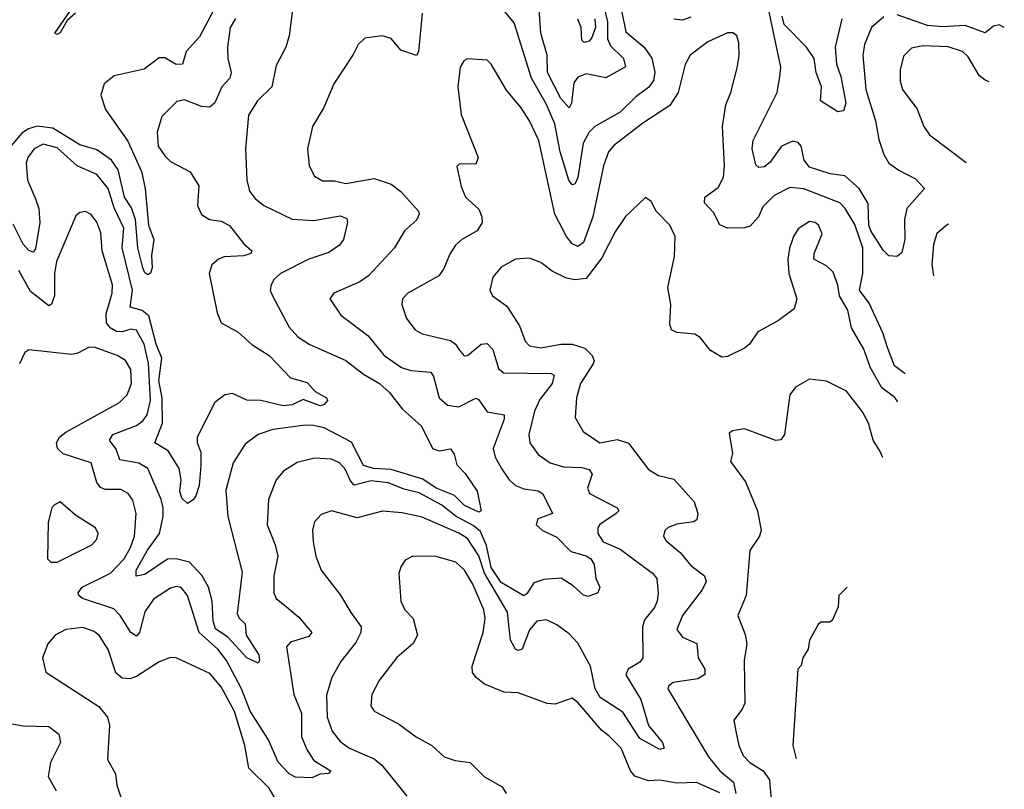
# Model space of a CAD drawing. Extents: x 1995161 to 2088924, y 769148 to 906007.
# Tile 200 of 256: x 2082432 to 2085913, y 809170 to 811892. Entities that reach past the tile are written whole.
import ezdxf

# ---------------------------------------------------------------- set-up
doc = ezdxf.new("R2010")
doc.units = 0

msp = doc.modelspace()

# ---------------------------------------------------------------- linework, layer by layer
at = {"layer": '0CON20XD'}
for points in [[(2085487.2, 811902.8), (2085443.8, 811865), (2085419.1, 811805), (2085412.7, 811767.3), (2085424, 811645), (2085457.6, 811535), (2085469.1, 811469.1), (2085486.8, 811415), (2085505.5, 811385), (2085539.9, 811359.9), (2085599.6, 811329.6), (2085630.8, 811295), (2085569.1, 811225), (2085560.7, 811185), (2085561.4, 811115), (2085551.1, 811068.9), (2085535, 811054.4), (2085505, 811056.5), (2085485, 811076.5), (2085441.2, 811145), (2085434.6, 811165), (2085432.3, 811242.3), (2085400.5, 811295), (2085349.6, 811339.6), (2085297, 811347), (2085225, 811371.1), (2085206.2, 811395), (2085194.7, 811444.7), (2085185, 811457.5), (2085165, 811462.4), (2085125, 811445.3), (2085085, 811388.9), (2085065, 811372.2), (2085045, 811369.2), (2085035, 811378.8), (2085021.3, 811435), (2085025.3, 811465), (2085110, 811635), (2085119.8, 811690.2), (2085122.9, 811725), (2085065, 811998.6)], [(2083400, 811955), (2083385.5, 811835), (2083373.5, 811795), (2083339.4, 811730.6), (2083323.5, 811655), (2083273.5, 811605), (2083241.2, 811555), (2083230, 811435), (2083235.4, 811325), (2083245, 811286), (2083265, 811259.4), (2083295, 811235.4), (2083395, 811186.8), (2083472, 811182), (2083565, 811198), (2083588.6, 811188.6), (2083591.1, 811175), (2083576.7, 811115), (2083563.1, 811095), (2083525, 811068.5), (2083455, 811045.3), (2083354.5, 810995), (2083332.5, 810975), (2083321.1, 810955), (2083318.1, 810935), (2083325.5, 810915), (2083385.2, 810805.2), (2083415, 810770.9), (2083455.6, 810745), (2083585, 810686.8), (2083648.3, 810638.3), (2083704.8, 810604.8), (2083738.5, 810575), (2083785, 810515.6), (2083853.1, 810455), (2083892, 810375), (2083915, 810367.5), (2083955, 810374.4), (2083968.2, 810355), (2083977.3, 810317.3), (2084007.6, 810287.6), (2084049.7, 810225), (2084063.3, 810155), (2084055, 810150), (2084005, 810173.3), (2083969.7, 810209.7), (2083905, 810234.6), (2083857.2, 810267.2), (2083745, 810300.9), (2083682.9, 810305), (2083647.8, 810315), (2083605, 810398), (2083509, 810449), (2083465, 810457.9), (2083435, 810457), (2083327.1, 810442.9), (2083275, 810424.6), (2083229.2, 810390.8), (2083186.7, 810325), (2083161.5, 810228.5), (2083167.6, 810135), (2083218.3, 809938.3), (2083201.7, 809791.7), (2083208.5, 809775), (2083228.9, 809755), (2083232.5, 809715), (2083277.8, 809645), (2083280, 809625), (2083275, 809616.2), (2083235, 809634.7), (2083167.6, 809707.6), (2083125, 809738.1), (2083116.1, 809765), (2083112.4, 809835), (2083099.3, 809885), (2083077.4, 809925), (2083033, 809973), (2082985, 809985.6), (2082955, 809984.5), (2082875, 809930), (2082843.5, 809923.5), (2082844.4, 809945), (2082883.8, 810016.2), (2082926.1, 810075), (2082939.8, 810135), (2082939.1, 810165), (2082932.8, 810195), (2082885.8, 810305), (2082853.3, 810323.3), (2082785.9, 810335.9), (2082773.4, 810373.4), (2082750, 810405), (2082761.5, 810425), (2082845, 810456.9), (2082867.1, 810472.9), (2082883, 810495), (2082894.8, 810545), (2082887.8, 810677.8), (2082872, 810745), (2082845, 810793.5), (2082825, 810798.1), (2082795, 810788.3), (2082775, 810789.6), (2082752.4, 810802.4), (2082739.7, 810819.7), (2082738.4, 810851.6), (2082759.5, 810925), (2082759.8, 810955), (2082724.2, 811075), (2082718.7, 811138.7), (2082705, 811175.8), (2082685, 811202.9), (2082665, 811214.2), (2082645, 811210.8), (2082630.9, 811199.1), (2082562.8, 811037.2), (2082555.3, 810995), (2082555.3, 810915), (2082545, 810885.7), (2082535, 810880), (2082470.7, 810930.7), (2082429.5, 811005)], [(2084559.4, 811925), (2084575, 811849.2), (2084640, 811795), (2084666.8, 811756.8), (2084677.3, 811707.3), (2084673, 811677), (2084656.1, 811653.9), (2084610.4, 811619.6), (2084554.6, 811565), (2084465.5, 811514.5), (2084445, 811494.7), (2084423.9, 811455), (2084405, 811334), (2084395, 811310), (2084385, 811308.1), (2084374.1, 811324.1), (2084342.7, 811425), (2084323.8, 811523.8), (2084293.7, 811595), (2084241.9, 811685), (2084180.8, 811880.8), (2084118.9, 811955)], [(2084491.3, 811965), (2084510.8, 811885), (2084510.1, 811825), (2084520.4, 811800.4), (2084566.5, 811755), (2084573.9, 811726.1), (2084505, 811687.2), (2084435, 811700.5), (2084405, 811689.5), (2084391.1, 811668.9), (2084382.7, 811597.3), (2084375, 811580), (2084345, 811614.1), (2084298.4, 811705), (2084297.1, 811767.1), (2084274.8, 811845), (2084268.1, 811945)], [(2083117.3, 811925), (2083068.5, 811831.5), (2083020.5, 811779.5), (2083008.1, 811735), (2082985, 811734.1), (2082945, 811757.5), (2082925, 811758), (2082872.1, 811717.9), (2082765.8, 811694.2), (2082730.9, 811665), (2082719.6, 811625), (2082735.9, 811575), (2082815, 811462.5), (2082862.4, 811355), (2082875.5, 811295), (2082887.5, 811165), (2082906.9, 811115), (2082898, 811058), (2082901.1, 811015), (2082895, 810996), (2082885, 810989.4), (2082875, 810996.9), (2082867.6, 811015), (2082850, 811085), (2082841.4, 811185), (2082827.2, 811227.2), (2082802.7, 811265), (2082780.9, 811360.9), (2082757.4, 811395), (2082705, 811432.1), (2082645, 811449.1), (2082548.9, 811508.9), (2082493.8, 811516.2), (2082463.4, 811506.6), (2082439.4, 811490.6), (2082389.5, 811430.5)], [(2082630, 811915), (2082600.6, 811889.4), (2082575, 811846.2), (2082565, 811840), (2082556.7, 811845), (2082609.1, 811920.9)], [(2083854.7, 811915), (2083841.7, 811778.3), (2083835, 811766.2), (2083780, 811785), (2083745, 811825.6), (2083714.2, 811835.8), (2083652.7, 811827.3), (2083629.2, 811805), (2083610.7, 811769.3), (2083542.5, 811665), (2083508, 811582), (2083467.1, 811515), (2083450, 811435), (2083455.6, 811375.6), (2083475, 811338.8), (2083502.4, 811322.4), (2083545, 811321.8), (2083585, 811313.3), (2083685, 811330.6), (2083745, 811310), (2083780, 811285), (2083842.2, 811215), (2083844.3, 811204.3), (2083835, 811183.1), (2083793.1, 811145), (2083756.9, 811085), (2083665, 810986.2), (2083635.3, 810964.7), (2083543.3, 810925), (2083529.2, 810905), (2083567.4, 810847.4), (2083662.9, 810775), (2083720.4, 810705), (2083782.3, 810662.3), (2083815, 810651.9), (2083885.3, 810645.3), (2083895, 810630), (2083914.7, 810555), (2083945, 810528.7), (2083985, 810522.7), (2084045, 810553.8), (2084055, 810548.1), (2084085, 810504.6), (2084145.5, 810495), (2084145, 810478.8), (2084105.9, 810375), (2084113.3, 810345), (2084135.3, 810305), (2084162.3, 810265), (2084184.8, 810244.8), (2084215, 810232.4), (2084265, 810225.8), (2084281.2, 810215), (2084315.8, 810145), (2084263.5, 810126.5), (2084258.6, 810105), (2084280.8, 810085), (2084331.2, 810061.2), (2084380.9, 810010.9), (2084435, 809996), (2084451.6, 809985), (2084462.7, 809965), (2084469.1, 809915), (2084482.8, 809885), (2084476.1, 809865), (2084441.5, 809851.5), (2084425, 809856.5), (2084389.3, 809889.3), (2084346.9, 809916.9), (2084285, 809912.3), (2084249.4, 809900.6), (2084225, 809860.8), (2084215, 809854), (2084135, 809901.6), (2084098.9, 809955), (2084082.5, 810032.5), (2084061.3, 810081.3), (2084035, 810103.5), (2083974.8, 810134.8), (2083924.9, 810174.9), (2083845, 810219.1), (2083791.4, 810231.4), (2083735, 810253.8), (2083675, 810261.4), (2083615, 810246.3), (2083601.4, 810261.4), (2083582.8, 810302.8), (2083563.1, 810325), (2083535, 810337.5), (2083475, 810340.8), (2083413.5, 810326.5), (2083364.4, 810295), (2083339.5, 810265), (2083311.5, 810195), (2083306.8, 810105), (2083335.9, 810035), (2083344.7, 809995), (2083330.4, 809925), (2083330.4, 809865), (2083338.5, 809845), (2083375.4, 809815), (2083419.2, 809779.2), (2083465.5, 809725), (2083455, 809710), (2083389.1, 809690.9), (2083375.6, 809674.4), (2083401.3, 809505), (2083428.9, 809438.9), (2083428.8, 809355), (2083448, 809308), (2083471.6, 809271.6), (2083532, 809235), (2083524.2, 809225.8), (2083495, 809222.9), (2083465, 809210), (2083407.1, 809212.9), (2083385, 809224.6), (2083345.9, 809265.9), (2083312.1, 809345), (2083246.8, 809446.8), (2083216.7, 809525), (2083163.3, 809625), (2083133.2, 809665), (2083067.3, 809725), (2083025.9, 809855), (2083003.3, 809883.3), (2082985, 809887.3), (2082965, 809881.2), (2082905, 809842.7), (2082875, 809798.1), (2082855.3, 809725), (2082845, 809711.5), (2082825, 809724.6), (2082787.6, 809785), (2082765, 809808.1), (2082654.8, 809844.8), (2082640.9, 809855), (2082638.5, 809865), (2082653.6, 809885), (2082752.9, 809935), (2082801.3, 809985), (2082824.4, 810025), (2082837.8, 810065), (2082843.7, 810145), (2082832.4, 810192.4), (2082815.7, 810215.7), (2082789.9, 810229.9), (2082735, 810230), (2082717.5, 810237.5), (2082705.2, 810255.2), (2082685, 810324.4), (2082586.1, 810356.1), (2082565.5, 810375), (2082562.7, 810395), (2082572.9, 810415), (2082595, 810433.2), (2082785, 810538.7), (2082812.7, 810565)], [(2084805, 811901.8), (2084775, 811891.1), (2084745, 811894.6)], [(2085339.3, 811895), (2085315.2, 811795), (2085319.7, 811735), (2085335, 811691.2), (2085353.1, 811596.9), (2085345, 811570), (2085325, 811566.7), (2085263.1, 811605), (2085267.1, 811655), (2085247.9, 811705), (2085240.5, 811755), (2085214.2, 811795), (2085135.1, 811875), (2085128.4, 811905)], [(2085913.2, 811864.7), (2085895, 811874.1), (2085875, 811869.6), (2085845, 811846.2), (2085775, 811871.3), (2085695, 811867.6), (2085641.8, 811871.8), (2085535, 811909.7)], [(2083195, 811896.4), (2083175.9, 811865), (2083166.9, 811795), (2083168.4, 811755), (2083180.3, 811705), (2083175.4, 811685), (2083146.8, 811655), (2083122.2, 811597.8), (2083105, 811582.7), (2083075, 811584.7), (2083015, 811608.5), (2082987.4, 811602.6), (2082935, 811550), (2082918.1, 811495), (2082921.8, 811445), (2082945, 811411.1), (2082965, 811391.1), (2083035, 811354.3), (2083065.6, 811305), (2083061.1, 811235), (2083075, 811202.9), (2083103.8, 811185), (2083145, 811180), (2083174.2, 811164.2), (2083225, 811100), (2083252.5, 811075), (2083249.2, 811065), (2083225, 811057.3), (2083155, 811053.8), (2083135.7, 811045), (2083111.4, 811025), (2083101.9, 810995), (2083130.5, 810855), (2083145, 810820), (2083205, 810787.1), (2083253, 810743), (2083314.4, 810705), (2083389.2, 810625), (2083449, 810609), (2083476.6, 810576.6), (2083516.7, 810555), (2083520, 810545), (2083508.9, 810531.1), (2083495, 810526.7), (2083435, 810549.1), (2083395, 810530.3), (2083363.7, 810526.3), (2083285, 810545.8), (2083235, 810547), (2083185, 810569.6), (2083158, 810565), (2083122.2, 810537.8), (2083059.5, 810415), (2083059.5, 810395), (2083072.2, 810362.2), (2083072.4, 810315), (2083067.1, 810245), (2083055, 810207.5), (2083045.9, 810194.1), (2083025, 810181.2), (2083005, 810199.2), (2082998.2, 810225), (2083003.4, 810265), (2082995.5, 810305), (2082957.6, 810367.6), (2082909.5, 810395), (2082937.1, 810465), (2082935.9, 810555), (2082924.5, 810615), (2082934.9, 810695), (2082914.3, 810745), (2082888.5, 810845), (2082865, 810863.6), (2082822.4, 810875), (2082830.7, 810935), (2082794.6, 811085), (2082800.4, 811155), (2082766.4, 811226.4), (2082744.8, 811295), (2082705, 811344.2), (2082635, 811375.7), (2082565, 811438.7), (2082515, 811451.9), (2082483.5, 811435), (2082461.6, 811405), (2082455.3, 811385), (2082460.3, 811325), (2082488.5, 811258.5), (2082499.4, 811225), (2082503, 811175), (2082487.8, 811082.2), (2082480.4, 811069.6), (2082465, 811075.3), (2082445, 811098.6), (2082409.2, 811169.2)], [(2084465.7, 811895), (2084467.6, 811865), (2084455, 811829.2), (2084445, 811816.5), (2084427.9, 811812.1), (2084420.2, 811820.2), (2084416.7, 811865), (2084405, 811894.4)], [(2085563, 810640), (2085525, 810667.3), (2085501.2, 810728.8), (2085483.9, 810785), (2085435, 810889.6), (2085401.5, 810935), (2085412.5, 810995), (2085413.6, 811085), (2085385, 811167.8), (2085351.1, 811225), (2085331.8, 811245), (2085205, 811293.8), (2085155, 811299.2), (2085099.8, 811270.2), (2085059.8, 811230.2), (2085044.6, 811195), (2085015, 811161.9), (2084995, 811155.5), (2084935, 811155.4), (2084907, 811167), (2084885, 811210), (2084853.1, 811245), (2084854.5, 811265), (2084901.1, 811298.9), (2084920.3, 811335), (2084924.3, 811375), (2084917.3, 811515), (2084928.6, 811591.4), (2084946.4, 811635), (2084968.4, 811721.6), (2084976.2, 811765), (2084975, 811810), (2084968, 811835), (2084955, 811846.2), (2084935, 811845.8), (2084865, 811813.6), (2084803.1, 811766.9), (2084785, 811734), (2084760, 811635), (2084730.7, 811589.3), (2084635, 811526.5), (2084533.1, 811446.9), (2084514.1, 811425), (2084496, 811375), (2084458.5, 811195), (2084425.8, 811104.2), (2084405, 811090.4), (2084385, 811099.6), (2084365.4, 811125), (2084324.7, 811205), (2084267.8, 811465), (2084234.8, 811534.8), (2084205, 811580.4), (2084153.3, 811643.3), (2084099.4, 811735), (2084085, 811749.4), (2084015.8, 811754.2), (2084003, 811747), (2083990, 811725), (2083980.9, 811655), (2083992.8, 811557.2), (2084052.9, 811405), (2084045, 811381.2), (2083987, 811383), (2083977.5, 811372.5), (2083992.5, 811302.5), (2084008.6, 811265), (2084055, 811222), (2084066.5, 811195), (2084067.5, 811175), (2084049.4, 811145), (2083995.3, 811114.7), (2083973.5, 811095), (2083953.6, 811065), (2083930.7, 811009.3), (2083913.5, 810986.5), (2083804.7, 810925.3), (2083785.8, 810905), (2083782.9, 810885), (2083799.4, 810835), (2083830.8, 810795), (2083855, 810780.5), (2083955, 810757.5), (2083972.5, 810745), (2083985.6, 810725), (2084003.8, 810703.8), (2084015, 810704.4), (2084064.2, 810745), (2084085, 810746.4), (2084105.2, 810725.2), (2084125, 810658.1), (2084142.7, 810642.7), (2084310.9, 810640.9), (2084321.9, 810635), (2084315.3, 810605), (2084271.5, 810548.5), (2084252.1, 810507.9), (2084232.4, 810425), (2084235.4, 810395), (2084264.7, 810354.7), (2084307.5, 810325), (2084355, 810310.4), (2084418.7, 810308.7), (2084445, 810301.5), (2084456.5, 810285), (2084439.2, 810235), (2084446.3, 810216.3), (2084544.5, 810165), (2084550, 810155), (2084541.1, 810145), (2084483, 810107), (2084476.4, 810095), (2084476.4, 810075), (2084495.4, 810045.4), (2084555, 810018.9), (2084670, 809935), (2084685, 809915.8), (2084690, 809865), (2084686.2, 809835), (2084676.5, 809813.5), (2084641, 809769), (2084634.2, 809745), (2084635.4, 809634.6), (2084625, 809620), (2084583.1, 809595), (2084574.6, 809575), (2084627.8, 809487.8), (2084655.3, 809395), (2084705.3, 809335), (2084710.6, 809315), (2084695, 809311.1), (2084625, 809349.7), (2084565, 809442.9), (2084484.4, 809495), (2084467.2, 809525), (2084450.3, 809605), (2084405, 809686.6), (2084375, 809719.3), (2084331.2, 809751.2), (2084295, 809768.8), (2084260, 809765), (2084235, 809733.5), (2084209.2, 809665), (2084195, 809661.1), (2084185, 809665.6), (2084167.7, 809697.7), (2084156.8, 809796.8), (2084075, 809934.2), (2084055, 809995.3), (2084015, 810057), (2083985, 810075.9), (2083855, 810132.9), (2083785, 810147.5), (2083715, 810153.8), (2083625, 810129.6), (2083535, 810154.4), (2083498.3, 810141.7), (2083475, 810116), (2083467, 810087), (2083470, 810045), (2083479.5, 809995), (2083497.8, 809945), (2083566.9, 809856.9), (2083602.5, 809795), (2083640, 809745), (2083637.9, 809725), (2083621.2, 809688.8), (2083567.6, 809622.4), (2083536.2, 809565), (2083517.1, 809502.9), (2083519.1, 809425), (2083536.8, 809375), (2083565, 809338.8), (2083598.1, 809315), (2083644.3, 809295), (2083685, 809278.2), (2083712.7, 809255), (2083801.2, 809145)], [(2085860.2, 811673.1), (2085845, 811678.2), (2085823.8, 811695), (2085785, 811761.1), (2085765, 811780.4), (2085715, 811796.7), (2085625, 811800.3), (2085585, 811791.5), (2085556.9, 811763.1), (2085545.4, 811714.6), (2085545.5, 811675), (2085553.5, 811645), (2085605.4, 811575.4), (2085628.6, 811515), (2085649.2, 811485), (2085778.3, 811387.1)], [(2085536.3, 810540.4), (2085526.2, 810556.2), (2085480.6, 810590.6), (2085440.4, 810660.4), (2085416.3, 810726.3), (2085372.8, 810802.8), (2085359.8, 810865), (2085331.1, 810915), (2085325, 810953.8), (2085308.7, 810998.7), (2085285, 811021.8), (2085240, 811045), (2085240.8, 811065), (2085269.6, 811135), (2085256.5, 811165), (2085245, 811175.5), (2085225, 811177.9), (2085185, 811152.2), (2085167.5, 811125), (2085154.3, 811084.3), (2085148.1, 811045), (2085151.9, 810995), (2085179.4, 810905), (2085170.3, 810869.7), (2085115, 810828.6), (2085042, 810788), (2085012.5, 810745), (2084995, 810730), (2084935, 810700.8), (2084915, 810698.6), (2084875, 810722.2), (2084837.6, 810767.6), (2084819.7, 810779.7), (2084755.3, 810785.3), (2084736.9, 810795), (2084730.4, 810815), (2084734.7, 810885), (2084723.6, 810945), (2084747.5, 811055), (2084750, 811125), (2084730.4, 811165), (2084682.9, 811215), (2084665, 811248.8), (2084645, 811263.3), (2084573.8, 811196.2), (2084537.9, 811142.1), (2084490.4, 811049.6), (2084435, 810977.1), (2084395, 810972), (2084365, 810977.8), (2084315, 811003.2), (2084275, 811033.9), (2084235, 811048.5), (2084185, 811045.5), (2084135, 811016.9), (2084105, 810981.2), (2084094.3, 810935), (2084104, 810915), (2084155, 810878.5), (2084199.8, 810809.8), (2084219.1, 810755), (2084235, 810739.1), (2084275, 810731.9), (2084345, 810744.3), (2084385, 810744.7), (2084430.8, 810730.8), (2084456.4, 810705), (2084463.1, 810685), (2084460, 810675), (2084414.8, 810605), (2084401.2, 810555), (2084395.7, 810485), (2084424.3, 810435), (2084483.8, 810395), (2084545, 810406.8), (2084584.1, 810394.1), (2084655, 810301.4), (2084690.3, 810280.3), (2084745, 810266.8), (2084817.3, 810187.3), (2084829.6, 810145), (2084826.5, 810123.5), (2084814.1, 810115.9), (2084755, 810107.5), (2084725, 810095.4), (2084713.3, 810085), (2084708.9, 810065), (2084718.3, 810048.3), (2084767.6, 810007.6), (2084805, 809961.2), (2084853.5, 809925), (2084858.8, 809905), (2084845.4, 809875), (2084775.3, 809785), (2084755.5, 809735), (2084775, 809707.5), (2084825.9, 809685.9), (2084831.1, 809635), (2084854.5, 809595), (2084854.5, 809575.5), (2084829.6, 809560.4), (2084742.4, 809547.6), (2084725.6, 809535), (2084723.6, 809525), (2084867.3, 809285), (2084907.2, 809235), (2084955.4, 809195.4), (2084964.3, 809155)], [(2085715.4, 811168.8), (2085711.9, 811168.1), (2085675, 811136), (2085663.1, 811096.9), (2085657.2, 811025), (2085662.9, 810986.3)], [(2082812.7, 810565), (2082828.1, 810605), (2082824.7, 810655), (2082806.8, 810686.8), (2082776.9, 810705), (2082695, 810733.8), (2082675, 810732.5), (2082637.7, 810712.3), (2082615, 810708.2), (2082465, 810724.2), (2082450, 810715), (2082432.1, 810675)], [(2085483.2, 810344.2), (2085474.5, 810365), (2085450, 810405), (2085432.7, 810465), (2085411.5, 810505), (2085355, 810578.8), (2085285, 810614), (2085225, 810621.2), (2085175, 810592), (2085154.4, 810565.6), (2085136, 810425), (2085123.6, 810406.4), (2085105, 810404), (2084995, 810445.6), (2084951.7, 810438.3), (2084940.5, 810429.5), (2084952.5, 810357.5), (2084945, 810330), (2084997.7, 810257.7), (2085041.2, 810155), (2085053.1, 810085), (2085047.5, 810065), (2085013.1, 810015), (2085001.1, 809855), (2084970.8, 809785), (2084997.4, 809717.4), (2085002.5, 809685), (2084993.3, 809625), (2084996.4, 809475), (2084987, 809453), (2084957.5, 809415), (2084964.6, 809375), (2084974.2, 809325), (2084989.9, 809289.9), (2085013.8, 809265), (2085061.1, 809235), (2085083.6, 809203.6), (2085093.2, 809075)], [(2082542.9, 809972.9), (2082565, 809973.3), (2082687.1, 810035), (2082705.4, 810054.6), (2082709.4, 810075), (2082700.8, 810095), (2082629.5, 810139.5), (2082575, 810186.2), (2082555, 810176.7), (2082546.2, 810165), (2082533.1, 810115), (2082530.8, 809985), (2082542.9, 809972.9)], [(2084907.2, 809157.2), (2084825, 809193.7), (2084755, 809191.1), (2084695, 809201.8), (2084655, 809199.6), (2084606.9, 809216.9), (2084591.8, 809235), (2084558.2, 809315), (2084515, 809359.3), (2084489.3, 809379.3), (2084405, 809477.5), (2084385, 809492), (2084325, 809471.1), (2084296.8, 809473.2), (2084195, 809510.9), (2084145, 809513.1), (2084075, 809541.9), (2084045.8, 809565), (2084033.5, 809583.5), (2084031.5, 809605), (2084070.5, 809725), (2084077.9, 809775), (2084072.8, 809805), (2084034.7, 809895), (2084004.8, 809944.8), (2083973.7, 809973.7), (2083905, 809993.8), (2083822.5, 809995), (2083795, 809980), (2083780.9, 809959.1), (2083772.9, 809935), (2083779.5, 809835), (2083794.4, 809805), (2083823.8, 809773.8), (2083838.9, 809715), (2083823.9, 809686.1), (2083765, 809635.7), (2083703.3, 809555), (2083677.1, 809505), (2083674.2, 809465), (2083685.8, 809445.8), (2083771.7, 809401.7), (2083834, 809355), (2083888.8, 809325), (2083933.3, 809285), (2083971.3, 809271.3), (2084025, 809264.4), (2084075, 809213.6), (2084138.3, 809178.3), (2084152.5, 809155)], [(2085357.4, 809885.5), (2085328, 809855), (2085325.6, 809815), (2085305, 809766.7), (2085295, 809760.8), (2085265, 809761.2), (2085255, 809753.3), (2085225, 809697.5), (2085220, 809665), (2085201.1, 809635), (2085195, 809607.5), (2085183.8, 809595), (2085165.5, 809324.5), (2085177.4, 809278.1)], [(2083388.5, 809045), (2083314.1, 809174.1), (2083242.2, 809245), (2083228.7, 809325), (2083191.4, 809445), (2083145, 809532.5), (2083105, 809579.7), (2082985, 809634.5), (2082965, 809636.4), (2082925, 809620.9), (2082845, 809568.4), (2082821.1, 809561.1), (2082795, 809562.7), (2082771.9, 809581.9), (2082745, 809664.2), (2082715, 809713.1), (2082695, 809728.5), (2082655, 809741.8), (2082595, 809735.6), (2082558, 809715), (2082531.4, 809685), (2082512.9, 809635), (2082524.5, 809584.5), (2082712.6, 809462.6), (2082742.5, 809425), (2082749.2, 809395), (2082742.9, 809275), (2082771.5, 809225), (2082776.2, 809185), (2082792.3, 809135)], [(2082405, 809401.9), (2082444.5, 809394.5), (2082535, 809392.1), (2082570.5, 809365), (2082577.1, 809335), (2082540.8, 809265), (2082532.7, 809215), (2082561.1, 809165)]]:
    msp.add_lwpolyline(points, dxfattribs=at)

doc.saveas('drawing.dxf')
